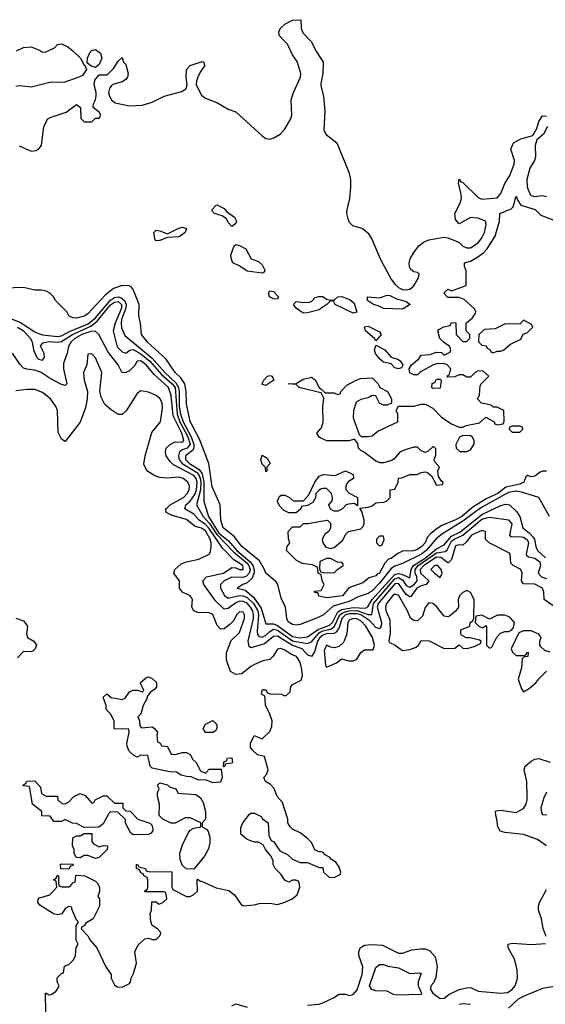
# Model space of a CAD drawing. Header units: inches. Extents: x 2380249 to 2585472, y 382747 to 546448.
# Tile 235 of 256: x 2458410 to 2461184, y 504912 to 510114. Entities that reach past the tile are written whole.
import ezdxf

# ---------------------------------------------------------------- set-up
doc = ezdxf.new("R2010")
doc.units = ezdxf.units.IN
doc.header["$MEASUREMENT"] = 0
for name, color, linetype in [('C4550', 7, 'Continuous'), ('C4551', 7, 'Continuous'), ('C4560', 7, 'Continuous')]:
    doc.layers.add(name, color=color, linetype=linetype)

msp = doc.modelspace()

# ---------------------------------------------------------------- linework, layer by layer
at = {"layer": 'C4550', "color": 4}
for points, elevation in [([(2458393.2, 509950), (2458430, 509966.7), (2458470.3, 509970.3), (2458513.8, 509953.8), (2458530, 509942.8), (2458550, 509944), (2458594.5, 509965.5), (2458610, 509982.8), (2458630, 509986.8), (2458664.7, 509970), (2458691.3, 509950), (2458731.1, 509911.1), (2458750, 509874), (2458754, 509874), (2458762, 509850), (2458741, 509819), (2458722, 509810), (2458642.5, 509782.5), (2458576.7, 509783.3), (2458470, 509758), (2458410, 509765.2), (2458390, 509761.2)], 36), ([(2458407.1, 509447.1), (2458470, 509419.3), (2458497.2, 509422.8), (2458509.5, 509430.5), (2458525.2, 509450), (2458537.4, 509550), (2458558, 509590), (2458570, 509597.6), (2458655.2, 509624.8), (2458710, 509666), (2458731.3, 509650), (2458732.7, 509592.7), (2458750, 509574), (2458790, 509574), (2458810, 509594), (2458830, 509594), (2458838, 509610), (2458830, 509626), (2458798, 509650), (2458799, 509670), (2458809.5, 509690.5), (2458812.9, 509712.9), (2458813.2, 509730), (2458803.7, 509770), (2458806, 509794), (2458830, 509822), (2458870, 509822), (2458874.6, 509825.4), (2458904.7, 509855.3), (2458930, 509894), (2458950, 509914), (2458958, 509890), (2458970, 509878), (2458983, 509830), (2458979.1, 509810), (2458970, 509797.2), (2458950, 509785.6), (2458906.4, 509773.6), (2458894, 509766), (2458884.7, 509750), (2458878.8, 509730), (2458884, 509710), (2458894, 509690), (2458914, 509674), (2458990, 509658.9), (2459057, 509663), (2459110, 509678.4), (2459173.2, 509710), (2459265.8, 509734.2), (2459289.2, 509750), (2459294, 509770), (2459287.9, 509807.9), (2459290, 509850.8), (2459310, 509872.2), (2459372.8, 509892.8), (2459382, 509890), (2459386, 509870), (2459362.6, 509837.4), (2459350.4, 509810), (2459343, 509790), (2459342, 509770), (2459370, 509715.5), (2459390, 509698.7), (2459450, 509675.8), (2459510, 509641.3), (2459550, 509626.7), (2459690, 509500.4), (2459710, 509486), (2459730, 509482.4), (2459751, 509489), (2459784.5, 509510), (2459807, 509533), (2459842, 509590), (2459847, 509610), (2459843.7, 509690), (2459855.6, 509730), (2459891.8, 509810), (2459894.5, 509830), (2459873.8, 509893.8), (2459850, 509929), (2459823.9, 509983.9), (2459808.2, 510000)], 36), ([(2459947.4, 510000), (2459950, 509997.3), (2459973.1, 509950), (2460000, 509909)], 36), ([(2460000, 509776.9), (2459998.7, 509770), (2460000, 509764.9)], 36), ([(2460000, 506962.9), (2459974, 506950), (2459890, 506918.7), (2459870, 506915.6), (2459850, 506918.7), (2459827.2, 506932.8), (2459820.7, 506950), (2459812.3, 507010), (2459790, 507058), (2459772.7, 507130), (2459764.1, 507144.1), (2459710, 507189.3), (2459702.6, 507210), (2459675, 507255), (2459582.9, 507330), (2459542.9, 507382.9), (2459484.5, 507430), (2459471.1, 507470), (2459468.4, 507550), (2459426.7, 507646.7), (2459408.8, 507768.8), (2459358.6, 507898.6), (2459309.1, 507990.9), (2459290, 508084), (2459288.8, 508150), (2459281.3, 508190), (2459261.2, 508221.2), (2459229.8, 508250), (2459181.7, 508321.7), (2459084.8, 508410), (2459052.8, 508450), (2459048, 508510), (2459039.6, 508550), (2459041.4, 508610), (2459008.6, 508688.6), (2459000.7, 508700.7), (2458988.2, 508708.2), (2458950, 508708.8), (2458905.5, 508694.5), (2458861.8, 508658.2), (2458770, 508559.2), (2458750, 508547.9), (2458710, 508537), (2458690, 508539.3), (2458669.6, 508549.6), (2458659, 508570), (2458599, 508630), (2458588.7, 508650), (2458569.3, 508669.3), (2458550, 508679), (2458524.7, 508684.7), (2458490, 508685.2), (2458430, 508699), (2458330, 508696.2)], 36), ([(2458314.2, 508554.2), (2458414.8, 508514.8), (2458490, 508465.3), (2458510, 508456.8), (2458530, 508449.8), (2458610, 508440.6), (2458630, 508444.5), (2458672.8, 508467.2), (2458772, 508508), (2458810, 508538.4), (2458890, 508631.6), (2458910, 508645.4), (2458930, 508649.9), (2458945.3, 508645.3), (2458963.2, 508630), (2458972.5, 508610), (2458969.9, 508590), (2458947.5, 508530), (2458945.2, 508510), (2458946.8, 508486.8), (2458964.7, 508444.7), (2459110, 508325.7), (2459175.5, 508250), (2459234.7, 508194.7), (2459248.2, 508170), (2459251.9, 508150), (2459251.1, 508071.1), (2459258, 508030), (2459272.4, 507990), (2459315.4, 507910), (2459328.9, 507870), (2459328.5, 507850), (2459322.2, 507837.8), (2459285.1, 507810), (2459286, 507790), (2459305.6, 507770), (2459357.6, 507737.6), (2459373.9, 507713.9), (2459382.6, 507670), (2459381.1, 507570), (2459407.2, 507490), (2459462, 507402), (2459510, 507362.6), (2459555.3, 507310), (2459626.1, 507250), (2459640.6, 507230), (2459647.4, 507210), (2459646.8, 507193.2), (2459636.5, 507163.5), (2459610, 507138), (2459588.7, 507130), (2459558, 507110), (2459599.3, 507099.3), (2459643.8, 507063.8), (2459684.6, 507004.6), (2459710, 506922), (2459750, 506921.3), (2459770, 506913.2), (2459850, 506854.9), (2459890, 506848.2), (2459930, 506853.6), (2459986.9, 506893.1), (2460000, 506898.2)], 44), ([(2458398.4, 508490), (2458429.7, 508470), (2458466.6, 508430), (2458476.2, 508410), (2458482.9, 508370), (2458499.6, 508330), (2458510, 508319.6), (2458530, 508314.5), (2458540.3, 508330), (2458538.9, 508350), (2458519.3, 508390), (2458532.9, 508407.1), (2458565.4, 508414.6), (2458610, 508410.6), (2458630, 508413.7), (2458687.9, 508450), (2458785.4, 508494.6), (2458819.5, 508520.5), (2458890, 508607.7), (2458910, 508622.1), (2458930, 508625), (2458947.1, 508610), (2458947.3, 508590), (2458913.8, 508510), (2458903.6, 508470), (2458925.3, 508385.3), (2458950, 508359.7), (2458970, 508351.8), (2458991.9, 508368.1), (2459009, 508371), (2459050, 508348.2), (2459097.7, 508310), (2459159.2, 508239.2), (2459215.2, 508190), (2459230.8, 508170), (2459240.4, 508030), (2459255.4, 507990), (2459298.1, 507910), (2459309.1, 507870.9), (2459293.7, 507850), (2459270, 507841.8), (2459254.2, 507830), (2459248.1, 507810), (2459252.2, 507790), (2459267, 507770), (2459343.4, 507723.4), (2459355.5, 507710), (2459363.4, 507690), (2459366.7, 507670), (2459364.3, 507630), (2459343.5, 507550), (2459379.1, 507490), (2459412.2, 507452.2), (2459450, 507393.8), (2459540, 507300), (2459610, 507242.7), (2459619.9, 507230), (2459626.6, 507210), (2459621.7, 507190), (2459606.6, 507173.4), (2459590, 507167.8), (2459530, 507169.2), (2459489.6, 507150), (2459469.7, 507130), (2459469.7, 507110), (2459491.9, 507071.9), (2459510, 507058), (2459568.1, 507071.9), (2459590, 507069.9), (2459610, 507061.6), (2459643.4, 507030), (2459666.9, 506990), (2459670.5, 506970), (2459662.9, 506882.9), (2459664.9, 506864.9), (2459674.9, 506854.9), (2459690, 506852.1), (2459710, 506861.8), (2459730, 506882.4), (2459750, 506893.9), (2459770, 506889.1), (2459850, 506833.1), (2459930, 506818.2), (2459950, 506826.6), (2459990, 506874), (2460000, 506879.3)], 48), ([(2460000, 508588.1), (2459990, 508581.2), (2459930, 508564.5), (2459910, 508563.7), (2459895.3, 508570), (2459869, 508590), (2459855.3, 508610), (2459870, 508624.7), (2459910, 508619.1), (2459938.9, 508621.1), (2459952.3, 508627.7), (2459970, 508646), (2459989.1, 508650.9), (2460000, 508650.8)], 32), ([(2460000, 506854.1), (2459995, 506850), (2459982.8, 506830), (2459966.3, 506773.7), (2459950, 506749.6), (2459930, 506757.6), (2459901.3, 506790), (2459850, 506808.1), (2459770, 506856.8), (2459750, 506855.6), (2459702.8, 506817.2), (2459630, 506795.1), (2459621.7, 506801.7), (2459615.4, 506830), (2459644.2, 506950), (2459645, 506970), (2459640.2, 506990), (2459628.8, 507010), (2459610, 507030.7), (2459590, 507040.3), (2459570, 507042.2), (2459550, 507033.8), (2459510, 507002.6), (2459490, 506998.9), (2459442.8, 507042.8), (2459382.7, 507130), (2459377.2, 507150), (2459395.3, 507170), (2459485.2, 507190), (2459530, 507219.3), (2459550, 507218.4), (2459571.1, 507208.9), (2459590, 507208.9), (2459590, 507218), (2459587, 507230), (2459540.7, 507260.7), (2459481.3, 507321.3), (2459410, 507426.3), (2459390, 507447.7), (2459358, 507470), (2459330, 507502.3), (2459280.9, 507530), (2459287.3, 507550), (2459310, 507570.2), (2459335.1, 507604.9), (2459344.1, 507630), (2459347.6, 507670), (2459341.4, 507690), (2459330, 507705.6), (2459222.2, 507762.2), (2459201.6, 507781.6), (2459184, 507810), (2459179, 507830), (2459184, 507850), (2459204, 507870), (2459230, 507883), (2459270, 507882), (2459276, 507890), (2459266.6, 507930), (2459220.6, 508020.6), (2459210, 508129), (2459195.1, 508170), (2459119.6, 508239.6), (2459078.3, 508290), (2459050, 508310.9), (2459030, 508309.4), (2459015.5, 508284.5), (2458990, 508258.4), (2458970, 508249.2), (2458950, 508249), (2458929.3, 508290), (2458877, 508357), (2458827.3, 508450), (2458807.8, 508467.8), (2458786.2, 508466.2), (2458738, 508450), (2458700.9, 508430), (2458679, 508410), (2458666.7, 508390), (2458660.7, 508350), (2458641.4, 508298.6), (2458640.7, 508270), (2458658.8, 508190), (2458650, 508181.2), (2458630, 508186.6), (2458570, 508218.4), (2458524, 508250), (2458490, 508262.9), (2458447, 508267), (2458430, 508273.2), (2458410, 508294), (2458371.9, 508351.9)], 52), ([(2460000, 505716.7), (2459990, 505718), (2459968.7, 505728.7), (2459950, 505766), (2459928, 505790), (2459890, 505818), (2459850, 505838), (2459838, 505850), (2459826, 505870), (2459826, 505890), (2459798, 505978), (2459769, 506010), (2459752.7, 506052.7), (2459733.2, 506073.2), (2459708, 506090), (2459698, 506110), (2459713.6, 506126.4), (2459722, 506150), (2459702, 506222), (2459666, 506230), (2459636.4, 506256.4), (2459628.7, 506270), (2459628.9, 506291.1), (2459647.3, 506332.7), (2459690, 506314), (2459730, 506354), (2459740.4, 506379.6), (2459742, 506410), (2459728.7, 506450), (2459708, 506490), (2459706, 506530), (2459702, 506542), (2459686, 506550), (2459690, 506574), (2459710, 506574), (2459718, 506558), (2459732.7, 506552.7), (2459791.3, 506551.3), (2459803.6, 506543.6), (2459816.4, 506543.6), (2459838, 506562), (2459842, 506590), (2459850, 506602), (2459895.3, 506624.7), (2459902, 506650), (2459898, 506690), (2459890, 506719), (2459872, 506750), (2459841.2, 506761.2), (2459810, 506782.7), (2459788.2, 506791.8), (2459770, 506789), (2459747.9, 506752.1), (2459730, 506734), (2459692.7, 506727.3), (2459650, 506708), (2459630, 506697.2), (2459582, 506658), (2459550, 506654), (2459522, 506670), (2459502, 506730), (2459502, 506770), (2459526, 506834), (2459570, 506876), (2459596.2, 506950), (2459597, 506970), (2459590, 506984), (2459570, 506985.2), (2459554.8, 506970), (2459539.9, 506940.1), (2459520.5, 506919.5), (2459490, 506895.3), (2459470, 506894), (2459452.5, 506912.5), (2459430, 506972.3), (2459410, 506980.9), (2459350, 506982.7), (2459328.7, 506990), (2459319, 507010), (2459322.7, 507050), (2459318.4, 507058.4), (2459309.5, 507069.5), (2459269.5, 507089.5), (2459260.2, 507100.2), (2459254, 507110), (2459252.7, 507150), (2459224, 507190), (2459229, 507210), (2459261.6, 507238.4), (2459289.6, 507250.4), (2459355.6, 507264.4), (2459409.4, 507290.6), (2459416.6, 507303.4), (2459420.7, 507330), (2459421.3, 507350), (2459415.1, 507370), (2459390, 507413.1), (2459370, 507426.9), (2459336.6, 507436.6), (2459290, 507472.6), (2459215.1, 507495.1), (2459182.7, 507510), (2459182, 507530), (2459186, 507534), (2459204.5, 507550), (2459275.1, 507590), (2459294.7, 507610), (2459305.1, 507630), (2459307, 507650), (2459298, 507670), (2459273.2, 507690), (2459250, 507697.6), (2459190, 507691.5), (2459150, 507695.6), (2459123.8, 507703.8), (2459081.2, 507730), (2459065.4, 507765.4), (2459071.8, 507810), (2459107.5, 507932.5), (2459154, 507990), (2459163.2, 508063.2), (2459162, 508090), (2459150, 508112.7), (2459130, 508129.3), (2459090, 508146), (2459050, 508153.2), (2459030, 508139), (2458972.7, 508047.3), (2458950, 508028.7), (2458930, 508028.7), (2458892.9, 508052.9), (2458860.2, 508080.2), (2458840.2, 508120.2), (2458833.2, 508150), (2458842.7, 508250), (2458810, 508328), (2458790, 508348), (2458770, 508346), (2458764.7, 508290), (2458746.8, 508250), (2458750.8, 508210), (2458767.3, 508150), (2458766.8, 508110), (2458756.8, 508063.2), (2458730, 507988), (2458650, 507886), (2458630, 507898), (2458612.5, 507932.5), (2458609.2, 508050), (2458601.2, 508070), (2458573.2, 508110), (2458530, 508143.7), (2458490, 508160.9), (2458450, 508160.9), (2458390, 508152.3)], 56), ([(2460000, 508142.5), (2459886, 508170), (2459870, 508186), (2459828, 508190), (2459870, 508192), (2459906, 508214), (2459950, 508224.7), (2459970, 508212), (2459991.3, 508171.3), (2460000, 508163)], 32), ([(2460000, 507903.3), (2459990, 507908), (2459978, 507930), (2460000, 507953.5)], 32), ([(2460000, 507632.8), (2459991.6, 507628.4), (2459974, 507610), (2459971.6, 507588.4), (2459956.9, 507563.1), (2459930, 507548), (2459898, 507542), (2459894, 507530), (2459870, 507508), (2459830, 507508), (2459803.1, 507523.1), (2459783.1, 507543.1), (2459768.7, 507570), (2459783.1, 507596.9), (2459790, 507602), (2459810, 507602), (2459834, 507590), (2459852.7, 507572.7), (2459907.3, 507572.7), (2459936.4, 507603.6), (2459968.7, 507670), (2459990, 507702), (2460000, 507706.3)], 32), ([(2460000, 507183), (2459986, 507190), (2459982, 507222), (2459954.6, 507234.6), (2459900.4, 507240.4), (2459870, 507258), (2459818, 507310), (2459822, 507330), (2459835.3, 507350), (2459828.4, 507371.6), (2459828, 507410), (2459850, 507434), (2459890, 507434), (2459908, 507452), (2459932, 507452), (2460000, 507464)], 32), ([(2460000, 507253), (2459994, 507250), (2459992.7, 507212.7), (2459998, 507198), (2460000, 507197.3)], 32), ([(2460000, 507066.4), (2459989.1, 507069.1), (2459986, 507086), (2459974, 507086), (2459966, 507090), (2459966, 507094), (2460000, 507097.8)], 32), ([(2458390, 506951.3), (2458430, 506938), (2458452, 506910), (2458446, 506870), (2458451.3, 506850), (2458484.7, 506830), (2458498, 506810), (2458492, 506790), (2458481, 506779), (2458470, 506774), (2458430, 506775.3), (2458398, 506742)], 56), ([(2458548, 504870), (2458546, 504970), (2458551.6, 504971.6), (2458562, 504962), (2458576.4, 504963.6), (2458600.4, 504979.6), (2458608, 504990), (2458618, 505010), (2458608, 505030), (2458608, 505052), (2458630, 505074), (2458642, 505078), (2458647.3, 505112.7), (2458670, 505122), (2458693.6, 505146.4), (2458704, 505170), (2458708.7, 505211.3), (2458718, 505230), (2458708, 505250), (2458708.7, 505328.7), (2458718, 505342), (2458718, 505350), (2458710, 505358), (2458695.3, 505390), (2458686, 505414), (2458686, 505426), (2458670, 505428), (2458650, 505418), (2458632, 505390), (2458610, 505384), (2458588, 505390), (2458516.4, 505436.4), (2458506, 505450), (2458510, 505472), (2458568.9, 505491.1), (2458606, 505530), (2458602, 505562), (2458588, 505570), (2458602, 505578), (2458610, 505594), (2458614, 505590), (2458614, 505550), (2458618, 505538), (2458632.7, 505532.7), (2458670, 505532), (2458680.4, 505539.6), (2458690, 505554), (2458702, 505558), (2458706, 505590), (2458710, 505594), (2458754, 505590), (2458810, 505562), (2458822, 505550), (2458831.1, 505528.9), (2458831.3, 505508.7), (2458822, 505482), (2458832, 505470), (2458832, 505430), (2458796.9, 505363.1), (2458759.6, 505340.4), (2458750, 505326), (2458738, 505322), (2458734, 505310), (2458770, 505274), (2458782, 505250), (2458818, 505210), (2458864.7, 505110), (2458892, 505070), (2458892, 505050), (2458910, 505014), (2458923.6, 505003.6), (2458950, 505002), (2458990, 505022), (2458995.3, 505030), (2458998, 505050), (2459010, 505074), (2459026, 505130), (2459018, 505190), (2459034.6, 505225.4), (2459070, 505258), (2459090, 505262), (2459110, 505254), (2459130, 505254), (2459150, 505274), (2459154.6, 505285.4), (2459153.6, 505293.6), (2459138, 505310), (2459109, 505329), (2459102, 505350), (2459098, 505390), (2459106, 505410), (2459107.3, 505452.7), (2459130, 505454), (2459142, 505442), (2459150, 505442), (2459166, 505450), (2459186, 505470), (2459182, 505502), (2459170, 505506), (2459070, 505506), (2459068, 505510), (2459082, 505518), (2459086, 505530), (2459086, 505570), (2459082, 505582), (2459066, 505590), (2459062, 505602), (2459050, 505606), (2459042, 505622), (2459026, 505630), (2459026, 505650), (2459031.6, 505651.6), (2459038, 505638), (2459074, 505630), (2459078, 505618), (2459090, 505614), (2459212.7, 505612.7), (2459212.7, 505532.7), (2459218, 505518), (2459290, 505482), (2459310, 505482), (2459330, 505492), (2459348, 505510), (2459346, 505570), (2459350, 505574), (2459362, 505562), (2459370, 505562), (2459447.3, 505527.3), (2459513.4, 505513.4), (2459544.7, 505490), (2459579.6, 505439.6), (2459590, 505432), (2459650, 505438), (2459674.6, 505445.4), (2459730, 505446), (2459770, 505438.8), (2459810, 505450.8), (2459848, 505470), (2459875.3, 505490), (2459888, 505530), (2459887.3, 505547.3), (2459882, 505562), (2459867.3, 505567.3), (2459850, 505568), (2459830, 505558), (2459810, 505568), (2459790, 505598), (2459758, 505630), (2459748, 505650), (2459748, 505670), (2459736.4, 505696.4), (2459708, 505730), (2459695.3, 505755.3), (2459670, 505768), (2459648.9, 505768.9), (2459610, 505782), (2459578, 505810), (2459576.4, 505843.6), (2459588.7, 505870), (2459623.1, 505916.9), (2459630, 505922), (2459650, 505922), (2459684.7, 505904.7), (2459691.6, 505891.6), (2459722, 505870), (2459724.7, 505804.7), (2459738, 505778), (2459751.3, 505770), (2459782.8, 505722.8), (2459823.5, 505703.5), (2459850, 505678), (2459890, 505662), (2459930, 505662), (2459990, 505634), (2460000, 505634)], 56), ([(2459530, 504904.7), (2459550, 504914), (2459610, 504896.4)], 52), ([(2459930, 504907.7), (2459990, 504912.4), (2460000, 504915.9)], 52)]:
    msp.add_lwpolyline(points, dxfattribs=dict(at, elevation=elevation))
for points, elevation in [([(2458810, 509862), (2458788, 509868), (2458766, 509886), (2458768, 509910), (2458780.2, 509939.8), (2458790, 509951.3), (2458810, 509956), (2458837.3, 509937.3), (2458842.8, 509910), (2458830, 509878)], 36), ([(2459530, 509022), (2459510, 509042), (2459501.2, 509061.2), (2459478.6, 509078.6), (2459438, 509090), (2459430, 509098), (2459424, 509110), (2459446.3, 509133.7), (2459450, 509136), (2459490, 509116), (2459501.4, 509101.4), (2459544.7, 509070), (2459554, 509050), (2459550, 509038)], 32), ([(2459130, 508945.2), (2459125.2, 508950), (2459118, 508990), (2459130, 509002), (2459150, 508998.8), (2459190, 508982), (2459250, 509013.4), (2459270, 509017.3), (2459290.8, 509010), (2459282.8, 508990), (2459252.5, 508967.5), (2459190, 508964), (2459150, 508947)], 32), ([(2459690, 508775.3), (2459610, 508785.2), (2459572.3, 508812.3), (2459535.3, 508830), (2459527.2, 508847.2), (2459525.1, 508870), (2459541.5, 508918.5), (2459550, 508926), (2459570, 508921), (2459602.8, 508902.8), (2459632, 508850), (2459670, 508836), (2459690, 508818), (2459704.7, 508790), (2459699.8, 508780.2)], 32), ([(2459770, 508638), (2459750, 508639), (2459729.3, 508649.3), (2459724, 508670), (2459730, 508682), (2459750, 508678), (2459776, 508650)], 32), ([(2459710, 508182), (2459688.7, 508188.7), (2459698, 508210), (2459718, 508230), (2459730, 508234.8), (2459742, 508230), (2459752, 508210)], 32), ([(2459710, 507726), (2459707.3, 507747.3), (2459690, 507766), (2459682, 507790), (2459690, 507814), (2459716.9, 507796.9), (2459732, 507770), (2459714, 507750), (2459714, 507730)], 32), ([(2459052.7, 506372.7), (2459110, 506378), (2459122, 506370), (2459138, 506350), (2459134, 506334), (2459138, 506298), (2459152, 506292), (2459158, 506278), (2459190, 506274), (2459210, 506234), (2459230, 506232), (2459270, 506242), (2459290, 506242), (2459310, 506232), (2459324.7, 506204.7), (2459342, 506190), (2459364.7, 506144.7), (2459390, 506134), (2459410, 506154), (2459474, 506154), (2459478, 506110), (2459470, 506086), (2459430, 506082), (2459390, 506098), (2459356.4, 506096.4), (2459314.6, 506114.6), (2459290, 506115.3), (2459263.1, 506123.1), (2459238, 506138), (2459200.2, 506140.2), (2459110, 506159), (2459099, 506170), (2459086, 506226), (2459050, 506228), (2459030, 506218), (2459010, 506228), (2458988, 506250), (2458976.4, 506276.4), (2458975.3, 506290), (2458988, 506350), (2458986, 506366), (2458908, 506368), (2458908, 506410), (2458890, 506446), (2458866, 506470), (2458866, 506490), (2458850, 506534), (2458870, 506552), (2458892.7, 506532.7), (2458950, 506522), (2458966, 506530), (2458990, 506562), (2459008.9, 506571.1), (2459032, 506572), (2459058, 506562), (2459066, 506570), (2459048.4, 506608.4), (2459050, 506614), (2459080.4, 506639.6), (2459090, 506642), (2459110, 506634), (2459131.6, 506611.6), (2459132, 506590), (2459123.6, 506576.4), (2459099.6, 506560.4), (2459082, 506538), (2459082, 506530), (2459062, 506490), (2459050, 506446), (2459034, 506430), (2459042, 506410), (2459043.6, 506383.6)], 56), ([(2459390, 506348), (2459378, 506370), (2459390, 506392), (2459430, 506411.3), (2459450.7, 506390.7), (2459451.3, 506370), (2459443.6, 506356.4), (2459430, 506348)], 56), ([(2459486, 506166), (2459487.3, 506192.7), (2459502, 506198), (2459507.3, 506212.7), (2459530, 506214), (2459534, 506190), (2459530, 506186), (2459498, 506182), (2459490, 506166)], 56), ([(2458550, 506012), (2458610, 506012), (2458612, 505992), (2458632.7, 505972.7), (2458650, 505972), (2458670, 505982), (2458695.3, 506010), (2458730, 506026), (2458756, 506016), (2458790, 505974), (2458802, 505978), (2458808.4, 505991.6), (2458850, 506014), (2458870, 506014), (2458910, 505974), (2458954, 505974), (2458954, 505950), (2458970, 505934), (2458992.7, 505932.7), (2459034, 505890), (2459091.6, 505871.6), (2459103.6, 505863.6), (2459111.6, 505851.6), (2459112, 505830), (2459103.6, 505816.4), (2459090, 505808.7), (2459010, 505808), (2458996.4, 505816.4), (2458968.9, 505868.9), (2458968, 505888), (2458927.3, 505927.3), (2458890, 505928), (2458879.6, 505920.4), (2458850, 505866), (2458827.3, 505847.3), (2458750, 505846), (2458710, 505868), (2458689, 505869), (2458650, 505888), (2458630, 505878), (2458590, 505878), (2458570, 505906), (2458527.3, 505907.3), (2458526, 505930), (2458478, 505970), (2458462, 506062), (2458430, 506066), (2458426, 506070), (2458442, 506078), (2458448.4, 506091.6), (2458490, 506092), (2458519.6, 506059.6), (2458525.4, 506025.4)], 56), ([(2459330, 505626), (2459288.4, 505628.4), (2459267.3, 505647.3), (2459256.4, 505676.4), (2459255.3, 505710), (2459270, 505754), (2459300.2, 505819.8), (2459310, 505832), (2459330, 505842), (2459366, 505850), (2459366, 505870), (2459310, 505898), (2459283.6, 505896.4), (2459230, 505868.7), (2459208.9, 505868.9), (2459166, 505890), (2459146, 505910), (2459148, 505970), (2459138, 506010), (2459138, 506030), (2459146, 506050), (2459138, 506070), (2459150, 506082), (2459190, 506071.3), (2459201, 506061), (2459234, 506050), (2459246.8, 506026.8), (2459339.6, 506019.6), (2459363.6, 506003.6), (2459378, 505978), (2459391, 505930), (2459391.3, 505890), (2459374, 505870), (2459374, 505850), (2459396.9, 505836.9), (2459405.4, 505825.4), (2459414.4, 505794.4), (2459414.4, 505765.6), (2459406.4, 505733.6), (2459385.4, 505694.6)], 56), ([(2458830, 505744.7), (2458850, 505751.3), (2458874, 505750), (2458872, 505730), (2458830, 505688), (2458810, 505682), (2458770, 505698), (2458750, 505698), (2458730, 505686), (2458707.3, 505687.3), (2458698, 505710), (2458698, 505730), (2458689, 505749), (2458690, 505792), (2458710, 505802), (2458730, 505802), (2458750, 505814), (2458790, 505814), (2458791.6, 505771.6), (2458799.6, 505759.6)], 56), ([(2458670, 505626), (2458627.3, 505627.3), (2458626, 505650), (2458630, 505654), (2458692.7, 505652.7), (2458690, 505646), (2458678, 505642)], 56)]:
    msp.add_lwpolyline(points, close=True, dxfattribs=dict(at, elevation=elevation))
at = {"layer": 'C4551', "color": 4, "elevation": 36}
msp.add_lwpolyline([(2459808.2, 510000), (2459779, 510030), (2459778, 510050), (2459787, 510070), (2459810, 510090.5), (2459850, 510111), (2459894, 510114), (2459896.3, 510070), (2459904.7, 510044.7), (2459947.4, 510000)], dxfattribs=at)
at = {"layer": 'C4560', "color": 4}
for points, elevation in [([(2460000, 509909), (2460012.4, 509890), (2460010.3, 509830), (2460000, 509776.9)], 36), ([(2460000, 509764.9), (2460014.3, 509710), (2460020.8, 509630), (2460014.6, 509530), (2460027.3, 509507.3), (2460083.9, 509463.9), (2460148.2, 509308.2), (2460155.9, 509270), (2460156.5, 509230), (2460151, 509170), (2460136.1, 509110), (2460135.2, 509090), (2460142.2, 509062.2), (2460150, 509044), (2460166.1, 509026.1), (2460222, 509010), (2460250, 508986), (2460271.3, 508951.3), (2460313.1, 508850), (2460370, 508743.8), (2460390, 508717.1), (2460410, 508699.5), (2460430, 508688.9), (2460450, 508686), (2460470, 508690.7), (2460490, 508707.7), (2460514.5, 508750), (2460519, 508770), (2460510, 508779), (2460490, 508781.2), (2460474.5, 508794.5), (2460467.9, 508807.9), (2460466.3, 508830), (2460471.8, 508850), (2460490, 508884), (2460518.9, 508921.1), (2460541.5, 508938.6), (2460570, 508950.4), (2460650, 508964.7), (2460670, 508962), (2460710, 508946), (2460730, 508936), (2460750, 508917.3), (2460770, 508908.4), (2460790, 508908.8), (2460830, 508934.4), (2460850, 508961.6), (2460863.5, 508990), (2460872.8, 509030), (2460869.3, 509049.3), (2460830, 509065.2), (2460790, 509069), (2460730, 509035.3), (2460710, 509058), (2460707.3, 509090), (2460735.4, 509144.6), (2460741.3, 509170), (2460740.5, 509190), (2460725.6, 509250), (2460729.4, 509270.6), (2460738, 509258), (2460750, 509253.4), (2460830, 509174.4), (2460850, 509166), (2460930, 509173.4), (2460950, 509196), (2460970.9, 509249.1), (2460997.6, 509290), (2461019.7, 509350), (2461022, 509370), (2461002.9, 509430), (2461016.6, 509463.4), (2461054.9, 509485.1), (2461118, 509502), (2461140.2, 509539.8), (2461150, 509576), (2461170, 509606.8), (2461190, 509604.7)], 36), ([(2461195.5, 509550), (2461174.8, 509510), (2461140.5, 509479.5), (2461130.5, 509450), (2461133, 509390), (2461126.7, 509370), (2461103.1, 509330), (2461086.7, 509270), (2461088.7, 509230), (2461103.8, 509190), (2461110, 509184.4), (2461130, 509180.3), (2461170, 509184.9), (2461190, 509179.3)], 36), ([(2460000, 508163), (2460022, 508142), (2460070, 508142), (2460090, 508134), (2460102, 508138), (2460106, 508150), (2460136.4, 508183.6), (2460186, 508210), (2460210, 508218), (2460270, 508222), (2460302, 508190), (2460311.6, 508171.6), (2460352, 508150), (2460372, 508110), (2460372, 508088), (2460350, 508078), (2460330, 508078), (2460310, 508088), (2460290, 508126), (2460270, 508128), (2460250, 508115.3), (2460210, 508108), (2460186, 508094), (2460171.3, 508050), (2460171.1, 508011.1), (2460202, 507922), (2460212, 507912), (2460250, 507911), (2460270, 507916), (2460300.2, 507939.8), (2460406, 507990), (2460406, 508030), (2460398, 508050), (2460410, 508072), (2460490, 508071.3), (2460530, 508082), (2460550, 508082), (2460590, 508062), (2460635.3, 508015.3), (2460658.8, 507998.8), (2460690, 507978), (2460730, 507962), (2460750, 507962), (2460766, 507970), (2460836.4, 507983.6), (2460870, 508014), (2460914, 507990), (2460918, 507978), (2460930, 507974), (2460962, 507978), (2460967.3, 507992.7), (2460966, 508050), (2460930, 508066), (2460910, 508066), (2460898, 508078), (2460848.4, 508088.4), (2460826, 508110), (2460838, 508130), (2460840.4, 508179.6), (2460847.3, 508192.7), (2460886, 508230), (2460856.4, 508256.4), (2460830, 508258), (2460814, 508250), (2460790, 508226), (2460770, 508226), (2460750, 508238), (2460730, 508238), (2460707.3, 508227.3), (2460670, 508226), (2460666, 508230), (2460678, 508242), (2460686, 508270), (2460666, 508290), (2460650, 508298), (2460610, 508295.3), (2460594, 508290), (2460526.4, 508253.6), (2460510, 508238), (2460490, 508238), (2460470, 508248), (2460466, 508270), (2460479, 508290), (2460517.5, 508322.5), (2460530, 508342), (2460574.6, 508345.4), (2460610, 508358), (2460636, 508356), (2460650, 508342), (2460682, 508358), (2460686, 508370), (2460678, 508390), (2460648.9, 508408.9), (2460628, 508430), (2460618, 508470), (2460622, 508478), (2460648.4, 508491.6), (2460682, 508498), (2460690, 508514), (2460712.7, 508512.7), (2460714, 508450), (2460750, 508414), (2460770, 508414), (2460786, 508430), (2460786, 508450), (2460766, 508470), (2460766, 508510), (2460800.4, 508539.6), (2460816.4, 508563.6), (2460818, 508570), (2460810, 508586), (2460756.4, 508636.4), (2460730, 508646), (2460670, 508646), (2460648.7, 508670), (2460669.2, 508690.8), (2460690, 508682), (2460766, 508710), (2460767.3, 508787.3), (2460758, 508810), (2460758, 508830), (2460790, 508838.8), (2460822.9, 508857.1), (2460858, 508882), (2460877.5, 508902.5), (2460919.3, 508970), (2460942.7, 509050), (2460945.2, 509090), (2461004.7, 509115.3), (2461014, 509126), (2461030, 509182), (2461038.8, 509158.8), (2461054.8, 509134.8), (2461130.4, 509110.4), (2461161.6, 509081.6), (2461230, 509054)], 32), ([(2460000, 508650.8), (2460010, 508650.7), (2460030, 508638), (2460050, 508632), (2460070, 508632), (2460089.4, 508650.6), (2460110, 508650.7), (2460154.8, 508634.8), (2460176, 508616), (2460190, 508568.7), (2460170, 508564), (2460075.3, 508610), (2460067.3, 508627.3), (2460050, 508628), (2460032, 508610), (2460000, 508588.1)], 32), ([(2460000, 507953.5), (2460003.1, 507956.9), (2460012.7, 507987.3), (2460009.3, 508069.3), (2460014.6, 508114.6), (2460002, 508142), (2460000, 508142.5)], 32), ([(2460000, 507464), (2460034, 507470), (2460050, 507454), (2460050.9, 507429.1), (2460042, 507410), (2460022.8, 507397.2), (2460006, 507370), (2460011, 507350), (2460026.8, 507326.8), (2460050, 507321), (2460070, 507324.7), (2460115.3, 507364.7), (2460130, 507394), (2460146, 507410), (2460210, 507424.7), (2460223.1, 507436.9), (2460228.7, 507450), (2460229, 507470), (2460216.4, 507516.4), (2460206, 507534), (2460250, 507538), (2460270, 507544.7), (2460290, 507562), (2460330, 507564.7), (2460346, 507570), (2460366, 507590), (2460366, 507630), (2460390, 507634), (2460408, 507670), (2460408.7, 507691.3), (2460427.3, 507692.7), (2460468.9, 507711.1), (2460508.4, 507711.6), (2460530, 507722), (2460550, 507724.7), (2460562, 507722), (2460583.6, 507703.6), (2460610, 507654), (2460642, 507658), (2460646, 507670), (2460636.4, 507676.4), (2460620.4, 507700.4), (2460618, 507730), (2460626, 507750), (2460600.4, 507780.4), (2460598, 507790), (2460607.3, 507812.7), (2460607.3, 507847.3), (2460596.4, 507856.4), (2460590, 507858), (2460565.4, 507834.6), (2460550, 507828), (2460530, 507835.3), (2460510, 507855.3), (2460490, 507855.3), (2460450, 507844), (2460418, 507830), (2460386.4, 507793.6), (2460374.4, 507785.6), (2460330, 507773.2), (2460313.6, 507773.6), (2460290, 507782), (2460230, 507828), (2460210, 507838), (2460198, 507850), (2460195.3, 507875.3), (2460178, 507898), (2460148.4, 507888.4), (2460031.6, 507888.4), (2460000, 507903.3)], 32), ([(2460000, 507706.3), (2460011.1, 507711.1), (2460074.6, 507705.4), (2460130, 507731.3), (2460170.9, 507710.9), (2460172, 507690), (2460145.4, 507674.6), (2460136.9, 507663.1), (2460131.3, 507650), (2460131.6, 507631.6), (2460150, 507612), (2460194, 507590), (2460194, 507546), (2460178, 507558), (2460145.4, 507554.6), (2460134, 507550), (2460114, 507530), (2460090, 507518), (2460070, 507518), (2460050, 507528), (2460042, 507550), (2460058, 507570), (2460060.4, 507579.6), (2460062, 507590), (2460055.3, 507610), (2460030, 507638), (2460010, 507638), (2460000, 507632.8)], 32), ([(2461190, 507729), (2461170, 507728.7), (2461156.9, 507723.1), (2461130, 507702), (2461110, 507698), (2461090, 507706), (2461082, 507698), (2461071, 507670), (2461050, 507659.5), (2460975.5, 507644.5), (2460934.6, 507610), (2460875.2, 507584.8), (2460802, 507538), (2460743.1, 507490), (2460710, 507471.2), (2460638.3, 507441.7), (2460613.9, 507426.1), (2460580.2, 507399.8), (2460561.7, 507378.3), (2460550, 507349.6), (2460532.2, 507330), (2460510, 507315.1), (2460487.7, 507307.7), (2460430, 507306.6), (2460405.8, 507294.2), (2460370, 507267), (2460356.8, 507263.2), (2460336.7, 507243.3), (2460310, 507189.4), (2460296.3, 507183.7), (2460290, 507175.3), (2460254.8, 507165.2), (2460221.4, 507138.6), (2460148.2, 507111.8), (2460114.8, 507070), (2460030, 507059), (2460000, 507066.4)], 32), ([(2461206, 507490), (2461150, 507589), (2461058.5, 507618.5), (2461030, 507623.4), (2460990, 507616.3), (2460844.2, 507535.8), (2460750, 507465), (2460641.8, 507398.2), (2460608.5, 507371.5), (2460555, 507310), (2460530.1, 507290), (2460430, 507241.4), (2460390, 507227.2), (2460370, 507214.2), (2460310, 507136.8), (2460270, 507096.8), (2460250, 507083.2), (2460195.8, 507064.2), (2460150, 507040.9), (2460064.1, 507015.9), (2460014.4, 506970), (2460000, 506962.9)], 36), ([(2460000, 506898.2), (2460044.5, 506915.5), (2460061.1, 506930), (2460090, 506985), (2460110, 506997), (2460170, 507007.8), (2460235.4, 507004.6), (2460247.2, 507012.8), (2460270.7, 507050), (2460390, 507181.9), (2460410, 507187.4), (2460424.7, 507184.7), (2460470, 507165.6), (2460476.2, 507210), (2460489.5, 507230), (2460550.3, 507269.7), (2460610, 507319.1), (2460650, 507339.4), (2460690, 507385.8), (2460733.2, 507406.8), (2460850, 507500.2), (2460950, 507547.4), (2460974.3, 507554.3), (2460995.1, 507550), (2461034, 507514), (2461049.8, 507489.8), (2461065.1, 507430), (2461101.9, 507401.9), (2461120.5, 507380.5), (2461127.1, 507370), (2461134, 507330), (2461142.6, 507310), (2461185.8, 507270)], 44), ([(2460000, 506879.3), (2460010, 506884.5), (2460050, 506894.5), (2460070, 506905.8), (2460100.4, 506970), (2460117.6, 506982.4), (2460149.2, 506990.8), (2460190, 506993.1), (2460250, 506971.6), (2460268.8, 506971.2), (2460278.2, 507030), (2460390, 507160.5), (2460410, 507166.5), (2460432, 507152), (2460450, 507124.2), (2460470, 507116.2), (2460490, 507128.2), (2460508.4, 507150), (2460506.6, 507170), (2460498.4, 507190), (2460498.4, 507210), (2460513.5, 507230), (2460610, 507297.8), (2460655.5, 507304.5), (2460666.1, 507313.9), (2460690, 507358.5), (2460703.9, 507370), (2460750, 507389.8), (2460850, 507474.3), (2460890, 507486.2), (2460991, 507471), (2461007.6, 507450), (2460996, 507390), (2461002, 507382), (2461050, 507383.1), (2461070, 507379.3), (2461087.9, 507367.9), (2461096.5, 507350), (2461082.9, 507290), (2461085.3, 507285.3), (2461096.1, 507276.1), (2461130, 507268.3), (2461154.8, 507250), (2461159.1, 507230), (2461147.6, 507190), (2461165.1, 507170), (2461190, 507161.4)], 48), ([(2461255.4, 506995.4), (2461179.3, 507050), (2461177, 507090), (2461169.2, 507110), (2461130, 507131.1), (2461070, 507133.2), (2461059.5, 507150), (2461062.9, 507190), (2461055.1, 507210), (2461014, 507230), (2461002, 507242), (2460999.3, 507290), (2460995.3, 507295.3), (2460888.7, 507350), (2460869.2, 507370), (2460868, 507410), (2460850, 507416), (2460795.5, 507390), (2460767.1, 507352.9), (2460750, 507338.4), (2460730, 507339.7), (2460710, 507334.3), (2460690, 507261.2), (2460674.7, 507245.3), (2460670, 507244.2), (2460632.2, 507272.2), (2460610, 507273.7), (2460542.7, 507230), (2460524.2, 507210), (2460526.2, 507190), (2460570, 507148.7), (2460556, 507130), (2460530, 507122.9), (2460506.4, 507110), (2460474.3, 507065.7), (2460470, 507064.2), (2460450, 507077.3), (2460410, 507135.5), (2460390, 507132.9), (2460302.1, 507030), (2460296.6, 507010), (2460319.2, 506930), (2460318.3, 506910), (2460310, 506896.2), (2460290, 506903.5), (2460257.6, 506937.6), (2460210, 506969.9), (2460190, 506975.7), (2460150, 506974.5), (2460130, 506969.8), (2460110.9, 506950), (2460096.9, 506903.1), (2460081.3, 506878.7), (2460068.8, 506871.2), (2460030, 506869), (2460010, 506862.2), (2460000, 506854.1)], 52), ([(2460000, 507197.3), (2460012.7, 507192.7), (2460070, 507192), (2460088.7, 507211.3), (2460118, 507230), (2460118, 507238), (2460110, 507246), (2460088.4, 507248.4), (2460050, 507268), (2460030, 507268), (2460000, 507253)], 32), ([(2460000, 507097.8), (2460002, 507098), (2460018, 507130), (2460006, 507150), (2460002, 507182), (2460000, 507183)], 32), ([(2461210, 506773.2), (2461181.5, 506781.5), (2461160.2, 506800.2), (2461155.3, 506810), (2461155.3, 506830), (2461162, 506850), (2461150, 506868), (2461110, 506886), (2461070, 506886), (2461044.7, 506875.3), (2461004.7, 506790), (2461011.6, 506771.6), (2461030, 506754), (2461070, 506754), (2461082, 506758), (2461090, 506772), (2461094, 506770), (2461092, 506750), (2461072.7, 506747.3), (2461062, 506738), (2461058.8, 506690), (2461040.7, 506630), (2461058, 506578), (2461070, 506562), (2461100.2, 506579.8), (2461135.3, 506610), (2461150, 506632), (2461190, 506672)], 56), ([(2461190, 505749.2), (2461143.2, 505783.2), (2461070, 505809.3), (2460970, 505819.3), (2460946, 505826), (2460933.2, 505850), (2460929.3, 505890), (2460922.7, 505910), (2460922, 505930), (2460925.6, 505934.4), (2460950, 505937.3), (2461030, 505925.5), (2461070, 505947.3), (2461082.7, 505970), (2461089.3, 505990), (2461089.4, 506010), (2461086.6, 506090), (2461073.2, 506150), (2461079, 506170), (2461110, 506197.3), (2461130, 506207.3), (2461150, 506210.8), (2461210, 506190.6)], 52), ([(2461190, 506032), (2461176.5, 506003.5), (2461160.9, 505950), (2461163.7, 505923.7), (2461170, 505915.3), (2461192.5, 505912.5)], 48), ([(2460000, 505634), (2460010, 505634), (2460014, 505610), (2460043.6, 505583.6), (2460070, 505582), (2460102, 505598), (2460106, 505610), (2460096.4, 505636.4), (2460080.4, 505660.4), (2460056.4, 505676.4), (2460046, 505690), (2460022, 505702), (2460010, 505715.3), (2460000, 505716.7)], 56), ([(2461188.7, 505270), (2461172.9, 505312.9), (2461164.1, 505364.1), (2461149, 505410), (2461149, 505430), (2461154, 505450), (2461190, 505518)], 52), ([(2460000, 504915.9), (2460010, 504919.5), (2460070, 504947.7), (2460095.1, 504964.9), (2460130, 504965.5), (2460150, 504958.4), (2460170, 504963.7), (2460190.8, 504989.2), (2460218, 505070), (2460220.7, 505110), (2460200.5, 505170), (2460199.6, 505190), (2460207.3, 505210), (2460230, 505224.4), (2460270, 505228.4), (2460325.1, 505225.1), (2460410, 505182), (2460430, 505182), (2460480.5, 505199.5), (2460525.8, 505205.8), (2460550, 505204.9), (2460574.9, 505194.9), (2460602.4, 505162.4), (2460614, 505114), (2460606.1, 505053.9), (2460594, 505026), (2460580.5, 505010), (2460579.3, 504990), (2460590.7, 504970), (2460630, 504942), (2460650, 504944.9), (2460675.9, 504964.1), (2460730, 504990.7), (2460770, 504998.8), (2460790, 505001), (2460830, 504981), (2460950, 504970.6), (2460984.8, 504975.2), (2461009, 504990), (2461025.2, 505010), (2461033.2, 505030), (2461037.2, 505050), (2461035.5, 505095.5), (2461021.2, 505150), (2460988.7, 505210), (2460988, 505230), (2461010, 505234.8), (2461112.3, 505227.7), (2461186, 505234)], 52), ([(2461233.8, 505006.2), (2461170, 504994.6), (2461067, 504953), (2461041.6, 504938.4), (2460990, 504892.4)], 48), ([(2460790, 504910.3), (2460750, 504915.3), (2460730, 504910.4)], 48)]:
    msp.add_lwpolyline(points, dxfattribs=dict(at, elevation=elevation))
for points, elevation in [([(2460430, 508584), (2460330, 508588), (2460303.1, 508603.1), (2460278, 508610), (2460246, 508630), (2460246, 508650), (2460310, 508644.7), (2460350, 508658), (2460364, 508656), (2460398.8, 508638.8), (2460450, 508624.7), (2460471.3, 508610)], 32), ([(2461070, 508526), (2461050, 508506), (2460972.7, 508507.3), (2460919.6, 508480.4), (2460863.6, 508476.4), (2460834, 508450), (2460832.7, 508412.7), (2460850, 508394), (2460871.6, 508391.6), (2460878, 508378), (2460894, 508370), (2460898, 508358), (2460910, 508354), (2460930, 508362), (2460950, 508362), (2460966, 508370), (2461000.2, 508399.8), (2461054.6, 508425.4), (2461067.3, 508452.7), (2461090, 508462), (2461118, 508490), (2461110, 508506)], 32), ([(2460290, 508418), (2460282, 508430), (2460235.3, 508470), (2460230, 508491.3), (2460250, 508494.8), (2460310, 508464.7), (2460317.3, 508450), (2460315.2, 508444.8)], 32), ([(2460410, 508268.7), (2460390, 508275.3), (2460370, 508295.3), (2460330, 508304), (2460310, 508322), (2460289, 508350), (2460282, 508370), (2460290, 508394), (2460338, 508370), (2460371.1, 508331.1), (2460410, 508318.8), (2460421, 508310), (2460432, 508288), (2460424.7, 508275.3)], 32), ([(2460590, 508166), (2460586, 508170), (2460587.3, 508192.7), (2460602, 508198), (2460610, 508214), (2460630, 508214), (2460634, 508210), (2460630, 508168)], 32), ([(2461050, 507966), (2461010, 507966), (2460998, 507962), (2460994, 507950), (2461010, 507934), (2461050, 507934), (2461066, 507950), (2461062, 507962)], 32), ([(2460750, 507918), (2460731.6, 507908.4), (2460712, 507870), (2460714, 507850), (2460732.7, 507832.7), (2460770, 507832), (2460790, 507842), (2460808.4, 507871.6), (2460808.7, 507890), (2460798, 507910), (2460790, 507915.3)], 32), ([(2460330, 507386), (2460310, 507386), (2460294, 507370), (2460294, 507350), (2460310, 507334), (2460322, 507338), (2460334.6, 507365.4)], 32), ([(2460617.2, 507230), (2460601, 507230), (2460580.7, 507210), (2460598.8, 507190), (2460630, 507167.7), (2460639.5, 507190), (2460635.1, 507210)], 56), ([(2460770, 507098), (2460750, 507088), (2460732, 507070), (2460724.7, 507050), (2460726, 507010), (2460710.7, 506989.3), (2460678, 506962), (2460670, 506959), (2460650, 506962), (2460612, 507012), (2460590, 507029.2), (2460570, 507033.2), (2460550, 507008.7), (2460536.7, 506963.3), (2460510, 506937.2), (2460490, 506939), (2460472.5, 506952.5), (2460457, 506990), (2460410, 507074), (2460390, 507079.5), (2460377.3, 507070), (2460346.7, 507030), (2460341.6, 507010), (2460342.4, 506990), (2460364.1, 506944.1), (2460364.9, 506875.1), (2460358, 506830), (2460362.8, 506822.8), (2460392, 506810), (2460430, 506782), (2460470, 506786), (2460502, 506798), (2460515.3, 506810), (2460530, 506834), (2460571.6, 506831.6), (2460650, 506791), (2460707.3, 506792.7), (2460730, 506812), (2460750, 506794), (2460770, 506792), (2460810, 506802), (2460842, 506818), (2460846, 506830), (2460836.4, 506836.4), (2460788.4, 506848.4), (2460768.7, 506848.7), (2460742, 506862), (2460738, 506870), (2460738, 506890), (2460786, 506910), (2460788, 506930), (2460802, 506938), (2460807.3, 506952.7), (2460808.7, 507050), (2460790, 507088)], 56), ([(2460170, 506950.6), (2460150, 506942), (2460141.3, 506930), (2460136.3, 506870), (2460124.1, 506835.9), (2460117.5, 506822.5), (2460096.8, 506803.2), (2460070, 506796), (2460050, 506799), (2460030, 506808.7), (2460018, 506782), (2460023.6, 506703.6), (2460030, 506694), (2460050, 506702), (2460083.1, 506716.9), (2460110, 506738), (2460146.4, 506726.4), (2460170, 506726.8), (2460190, 506736), (2460210, 506771.3), (2460230, 506784.7), (2460270, 506784.7), (2460278, 506790), (2460282, 506810), (2460271.6, 506850), (2460237.4, 506910), (2460210, 506937.7), (2460190, 506947.8)], 56), ([(2460970, 506968.7), (2460931.6, 506968.4), (2460890, 506946), (2460850, 506968), (2460818, 506962), (2460814, 506930), (2460834, 506910), (2460850, 506902), (2460858, 506902), (2460870, 506914), (2460874, 506910), (2460874, 506810), (2460890, 506794), (2460902, 506798), (2460928.4, 506851.6), (2460947.3, 506872.7), (2460970, 506882), (2460990, 506882), (2461008.7, 506891.3), (2461016.4, 506903.6), (2461022, 506930), (2460998, 506958)], 56), ([(2460470, 505074.8), (2460518, 505078), (2460530, 505074), (2460512.7, 505030), (2460514, 505010), (2460531.8, 504970), (2460530, 504964), (2460399.6, 504959.6), (2460383.3, 504963.3), (2460350, 504981.2), (2460290, 504982.7), (2460269.6, 504989.6), (2460257.2, 505010), (2460290, 505106), (2460310, 505122.8), (2460330, 505122.8), (2460353, 505113), (2460410, 505105.5)], 48)]:
    msp.add_lwpolyline(points, close=True, dxfattribs=dict(at, elevation=elevation))

doc.saveas('drawing.dxf')
